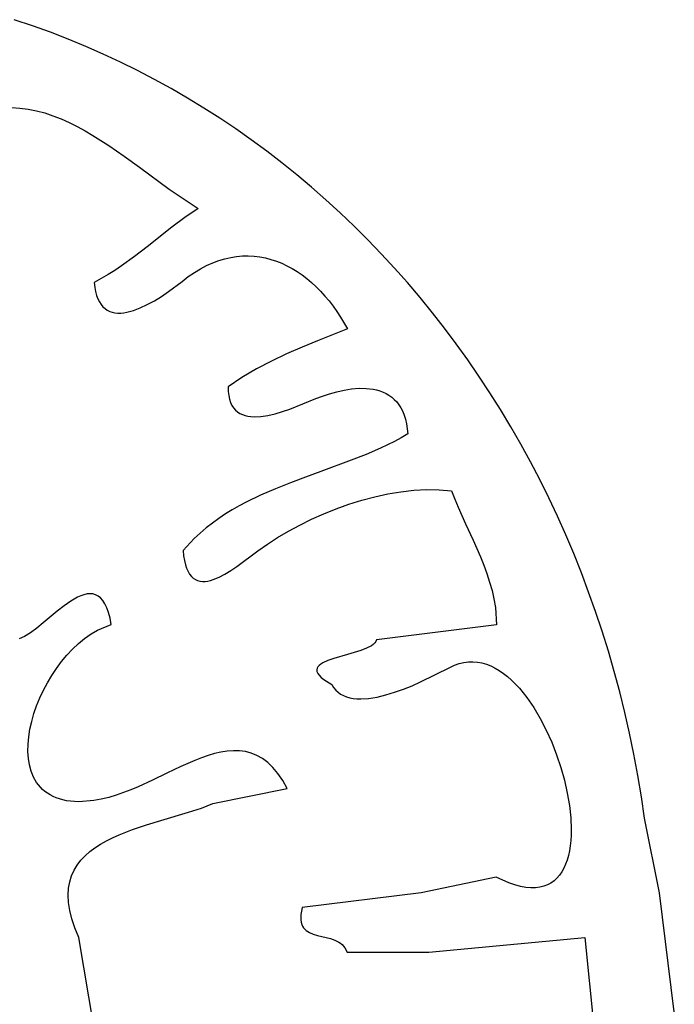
# Model space of a CAD drawing. Extents: x -38.8 to 24, y -17.1 to 3.4.
# Tile 6 of 29: x -35.836 to -35.396, y -3.074 to -2.412. Entities that reach past the tile are written whole.
import ezdxf

# ---------------------------------------------------------------- set-up
doc = ezdxf.new("R2010")
doc.units = 0

msp = doc.modelspace()

# ---------------------------------------------------------------- linework, layer by layer
at = {"color": 7, "linetype": 'CONTINUOUS'}
for p, q in [((-35.827715, -2.415908), (-35.83989, -2.411819)), ((-35.815651, -2.420267), (-35.827715, -2.415908)), ((-35.803701, -2.424893), (-35.815651, -2.420267)), ((-35.791867, -2.429784), (-35.803701, -2.424893)), ((-35.780154, -2.434937), (-35.791867, -2.429784)), ((-35.768564, -2.440349), (-35.780154, -2.434937)), ((-35.757101, -2.446016), (-35.768564, -2.440349)), ((-35.745766, -2.451937), (-35.757101, -2.446016)), ((-35.734564, -2.458108), (-35.745766, -2.451937)), ((-35.723497, -2.464526), (-35.734564, -2.458108)), ((-35.712568, -2.471189), (-35.723497, -2.464526)), ((-35.841654, -2.470904), (-35.836051, -2.471193)), ((-35.836051, -2.471193), (-35.830477, -2.471908)), ((-35.830477, -2.471908), (-35.824932, -2.473019)), ((-35.824932, -2.473019), (-35.819417, -2.4745)), ((-35.819417, -2.4745), (-35.813933, -2.476321)), ((-35.70178, -2.478094), (-35.712568, -2.471189)), ((-35.813933, -2.476321), (-35.808481, -2.478456)), ((-35.808481, -2.478456), (-35.80306, -2.480876)), ((-35.80306, -2.480876), (-35.797672, -2.483553)), ((-35.691137, -2.485238), (-35.70178, -2.478094)), ((-35.797672, -2.483553), (-35.792317, -2.48646)), ((-35.792317, -2.48646), (-35.786995, -2.489569)), ((-35.680641, -2.492617), (-35.691137, -2.485238)), ((-35.786995, -2.489569), (-35.776456, -2.496281)), ((-35.670296, -2.50023), (-35.680641, -2.492617)), ((-35.776456, -2.496281), (-35.766058, -2.503465)), ((-35.660104, -2.508073), (-35.670296, -2.50023)), ((-35.766058, -2.503465), (-35.755806, -2.510899)), ((-35.755806, -2.510899), (-35.73576, -2.525625)), ((-35.650068, -2.516144), (-35.660104, -2.508073)), ((-35.640192, -2.524439), (-35.650068, -2.516144)), ((-35.73576, -2.525625), (-35.716355, -2.538676)), ((-35.630478, -2.532956), (-35.640192, -2.524439)), ((-35.62093, -2.541691), (-35.630478, -2.532956)), ((-35.716355, -2.538676), (-35.725302, -2.54485)), ((-35.725302, -2.54485), (-35.733919, -2.551305)), ((-35.611551, -2.550643), (-35.62093, -2.541691)), ((-35.733919, -2.551305), (-35.750702, -2.56453)), ((-35.602343, -2.559808), (-35.611551, -2.550643)), ((-35.59331, -2.569183), (-35.602343, -2.559808)), ((-35.750702, -2.56453), (-35.759137, -2.571035)), ((-35.759137, -2.571035), (-35.767782, -2.577292)), ((-35.706589, -2.575225), (-35.702524, -2.573705)), ((-35.702524, -2.573705), (-35.698483, -2.572491)), ((-35.698483, -2.572491), (-35.694471, -2.571575)), ((-35.694471, -2.571575), (-35.690489, -2.570949)), ((-35.690489, -2.570949), (-35.686543, -2.570606)), ((-35.686543, -2.570606), (-35.682636, -2.570539)), ((-35.682636, -2.570539), (-35.678771, -2.570741)), ((-35.678771, -2.570741), (-35.674953, -2.571202)), ((-35.674953, -2.571202), (-35.671184, -2.571917)), ((-35.671184, -2.571917), (-35.667469, -2.572878)), ((-35.667469, -2.572878), (-35.663811, -2.574077)), ((-35.663811, -2.574077), (-35.660214, -2.575506)), ((-35.584454, -2.578766), (-35.59331, -2.569183)), ((-35.772225, -2.580287), (-35.776771, -2.58317)), ((-35.767782, -2.577292), (-35.772225, -2.580287)), ((-35.718893, -2.581692), (-35.714777, -2.579211)), ((-35.714777, -2.579211), (-35.710674, -2.577057)), ((-35.710674, -2.577057), (-35.706589, -2.575225)), ((-35.660214, -2.575506), (-35.656681, -2.577159)), ((-35.656681, -2.577159), (-35.653216, -2.579028)), ((-35.653216, -2.579028), (-35.649823, -2.581104)), ((-35.57578, -2.588553), (-35.584454, -2.578766)), ((-35.776771, -2.58317), (-35.786238, -2.588535)), ((-35.727149, -2.587667), (-35.723018, -2.584508)), ((-35.723018, -2.584508), (-35.718893, -2.581692)), ((-35.649823, -2.581104), (-35.646506, -2.583382)), ((-35.646506, -2.583382), (-35.643268, -2.585853)), ((-35.643268, -2.585853), (-35.640112, -2.58851)), ((-35.786238, -2.588535), (-35.785845, -2.591705)), ((-35.785845, -2.591705), (-35.785288, -2.594575)), ((-35.736241, -2.594552), (-35.727149, -2.587667)), ((-35.640112, -2.58851), (-35.637042, -2.591345)), ((-35.637042, -2.591345), (-35.634063, -2.594352)), ((-35.567288, -2.598542), (-35.57578, -2.588553)), ((-35.785288, -2.594575), (-35.784574, -2.597153)), ((-35.784574, -2.597153), (-35.78371, -2.599449)), ((-35.78371, -2.599449), (-35.782703, -2.601472)), ((-35.745746, -2.600714), (-35.74097, -2.597762)), ((-35.74097, -2.597762), (-35.736241, -2.594552)), ((-35.634063, -2.594352), (-35.631178, -2.597521)), ((-35.631178, -2.597521), (-35.628389, -2.600847)), ((-35.558984, -2.60873), (-35.567288, -2.598542)), ((-35.782703, -2.601472), (-35.78156, -2.603232)), ((-35.78156, -2.603232), (-35.780287, -2.604738)), ((-35.780287, -2.604738), (-35.778893, -2.606)), ((-35.778893, -2.606), (-35.777384, -2.607028)), ((-35.777384, -2.607028), (-35.775767, -2.60783)), ((-35.759794, -2.607275), (-35.755214, -2.605547)), ((-35.755214, -2.605547), (-35.750513, -2.603334)), ((-35.750513, -2.603334), (-35.745746, -2.600714)), ((-35.628389, -2.600847), (-35.625702, -2.604321)), ((-35.625702, -2.604321), (-35.623119, -2.607937)), ((-35.775767, -2.60783), (-35.77405, -2.608416)), ((-35.77405, -2.608416), (-35.772238, -2.608796)), ((-35.772238, -2.608796), (-35.77034, -2.608979)), ((-35.77034, -2.608979), (-35.768362, -2.608975)), ((-35.768362, -2.608975), (-35.766311, -2.608793)), ((-35.766311, -2.608793), (-35.764195, -2.608443)), ((-35.764195, -2.608443), (-35.759794, -2.607275)), ((-35.623119, -2.607937), (-35.620645, -2.611685)), ((-35.620645, -2.611685), (-35.616036, -2.619554)), ((-35.55087, -2.619114), (-35.558984, -2.60873)), ((-35.616036, -2.619554), (-35.636236, -2.627576)), ((-35.542948, -2.629692), (-35.55087, -2.619114)), ((-35.646568, -2.631834), (-35.65691, -2.636355)), ((-35.636236, -2.627576), (-35.646568, -2.631834)), ((-35.535222, -2.640459), (-35.542948, -2.629692)), ((-35.65691, -2.636355), (-35.667155, -2.641213)), ((-35.677196, -2.646483), (-35.682106, -2.649296)), ((-35.667155, -2.641213), (-35.677196, -2.646483)), ((-35.527695, -2.651414), (-35.535222, -2.640459)), ((-35.686924, -2.652239), (-35.696233, -2.658554)), ((-35.682106, -2.649296), (-35.686924, -2.652239)), ((-35.52037, -2.662554), (-35.527695, -2.651414)), ((-35.696233, -2.658554), (-35.696138, -2.661622)), ((-35.618262, -2.660739), (-35.613249, -2.65996)), ((-35.613249, -2.65996), (-35.60827, -2.659568)), ((-35.60827, -2.659568), (-35.603393, -2.659624)), ((-35.603393, -2.659624), (-35.598687, -2.660187)), ((-35.696138, -2.661622), (-35.695822, -2.664393)), ((-35.695822, -2.664393), (-35.695295, -2.666878)), ((-35.654846, -2.673531), (-35.637273, -2.666517)), ((-35.637273, -2.666517), (-35.632814, -2.664794)), ((-35.632814, -2.664794), (-35.628113, -2.663216)), ((-35.628113, -2.663216), (-35.623239, -2.661844)), ((-35.623239, -2.661844), (-35.618262, -2.660739)), ((-35.598687, -2.660187), (-35.596419, -2.660678)), ((-35.596419, -2.660678), (-35.59422, -2.661318)), ((-35.59422, -2.661318), (-35.592098, -2.662116)), ((-35.592098, -2.662116), (-35.590062, -2.663078)), ((-35.590062, -2.663078), (-35.588121, -2.664212)), ((-35.588121, -2.664212), (-35.586282, -2.665526)), ((-35.586282, -2.665526), (-35.584554, -2.667028)), ((-35.51325, -2.673875), (-35.52037, -2.662554)), ((-35.695295, -2.666878), (-35.694569, -2.66909)), ((-35.694569, -2.66909), (-35.693654, -2.67104)), ((-35.693654, -2.67104), (-35.692561, -2.672739)), ((-35.692561, -2.672739), (-35.691301, -2.674198)), ((-35.584554, -2.667028), (-35.582947, -2.668724)), ((-35.582947, -2.668724), (-35.581468, -2.670623)), ((-35.581468, -2.670623), (-35.580127, -2.672731)), ((-35.580127, -2.672731), (-35.578931, -2.675057)), ((-35.691301, -2.674198), (-35.689885, -2.67543)), ((-35.689885, -2.67543), (-35.688324, -2.676445)), ((-35.688324, -2.676445), (-35.686628, -2.677256)), ((-35.686628, -2.677256), (-35.684809, -2.677873)), ((-35.684809, -2.677873), (-35.682876, -2.678309)), ((-35.682876, -2.678309), (-35.680842, -2.678574)), ((-35.680842, -2.678574), (-35.678717, -2.67868)), ((-35.678717, -2.67868), (-35.674237, -2.678462)), ((-35.674237, -2.678462), (-35.669523, -2.677746)), ((-35.669523, -2.677746), (-35.664662, -2.676624)), ((-35.664662, -2.676624), (-35.659741, -2.675189)), ((-35.659741, -2.675189), (-35.654846, -2.673531)), ((-35.578931, -2.675057), (-35.57789, -2.677608)), ((-35.57789, -2.677608), (-35.577012, -2.680392)), ((-35.506337, -2.685375), (-35.51325, -2.673875)), ((-35.577012, -2.680392), (-35.576305, -2.683416)), ((-35.576305, -2.683416), (-35.575442, -2.690214)), ((-35.499636, -2.697052), (-35.506337, -2.685375)), ((-35.579898, -2.692781), (-35.584458, -2.695226)), ((-35.575442, -2.690214), (-35.579898, -2.692781)), ((-35.593855, -2.699793), (-35.603563, -2.704006)), ((-35.584458, -2.695226), (-35.593855, -2.699793)), ((-35.493149, -2.708901), (-35.499636, -2.697052)), ((-35.603563, -2.704006), (-35.613512, -2.707958)), ((-35.613512, -2.707958), (-35.633858, -2.715448)), ((-35.486879, -2.720921), (-35.493149, -2.708901)), ((-35.644116, -2.719169), (-35.654337, -2.722998)), ((-35.633858, -2.715448), (-35.644116, -2.719169)), ((-35.654337, -2.722998), (-35.664453, -2.727027)), ((-35.480829, -2.733108), (-35.486879, -2.720921)), ((-35.674393, -2.731347), (-35.684089, -2.736051)), ((-35.664453, -2.727027), (-35.674393, -2.731347)), ((-35.606341, -2.734812), (-35.597596, -2.73248)), ((-35.597596, -2.73248), (-35.588822, -2.730565)), ((-35.588822, -2.730565), (-35.580068, -2.729101)), ((-35.580068, -2.729101), (-35.571377, -2.728122)), ((-35.571377, -2.728122), (-35.562798, -2.727664)), ((-35.562798, -2.727664), (-35.554374, -2.727761)), ((-35.554374, -2.727761), (-35.546153, -2.728448)), ((-35.546153, -2.728448), (-35.543988, -2.733997)), ((-35.688823, -2.738576), (-35.69347, -2.741231)), ((-35.684089, -2.736051), (-35.688823, -2.738576)), ((-35.623568, -2.740586), (-35.615014, -2.737526)), ((-35.615014, -2.737526), (-35.606341, -2.734812)), ((-35.543988, -2.733997), (-35.541662, -2.739539)), ((-35.541662, -2.739539), (-35.536699, -2.750617)), ((-35.475002, -2.74546), (-35.480829, -2.733108)), ((-35.698021, -2.744029), (-35.702467, -2.74698)), ((-35.69347, -2.741231), (-35.698021, -2.744029)), ((-35.640133, -2.74761), (-35.631956, -2.743959)), ((-35.631956, -2.743959), (-35.623568, -2.740586)), ((-35.469401, -2.757974), (-35.475002, -2.74546)), ((-35.706801, -2.750096), (-35.711012, -2.753388)), ((-35.702467, -2.74698), (-35.706801, -2.750096)), ((-35.65567, -2.755605), (-35.648053, -2.751503)), ((-35.648053, -2.751503), (-35.640133, -2.74761)), ((-35.536699, -2.750617), (-35.531602, -2.761713)), ((-35.715092, -2.756869), (-35.719034, -2.760549)), ((-35.711012, -2.753388), (-35.715092, -2.756869)), ((-35.662938, -2.759881), (-35.65567, -2.755605)), ((-35.46403, -2.770647), (-35.469401, -2.757974)), ((-35.719034, -2.760549), (-35.726463, -2.768555)), ((-35.676243, -2.768814), (-35.669811, -2.764295)), ((-35.669811, -2.764295), (-35.662938, -2.759881)), ((-35.531602, -2.761713), (-35.526709, -2.772858)), ((-35.726463, -2.768555), (-35.7261, -2.772111)), ((-35.7261, -2.772111), (-35.725579, -2.775283)), ((-35.69041, -2.779363), (-35.676243, -2.768814)), ((-35.458891, -2.783475), (-35.46403, -2.770647)), ((-35.725579, -2.775283), (-35.724908, -2.778088)), ((-35.724908, -2.778088), (-35.724096, -2.78054)), ((-35.526709, -2.772858), (-35.524445, -2.778459)), ((-35.524445, -2.778459), (-35.52236, -2.784084)), ((-35.724096, -2.78054), (-35.723151, -2.782655)), ((-35.723151, -2.782655), (-35.72208, -2.784449)), ((-35.72208, -2.784449), (-35.720891, -2.785937)), ((-35.702335, -2.78652), (-35.698363, -2.784453)), ((-35.698363, -2.784453), (-35.694367, -2.782026)), ((-35.694367, -2.782026), (-35.69041, -2.779363)), ((-35.52236, -2.784084), (-35.520495, -2.789737)), ((-35.453987, -2.796457), (-35.458891, -2.783475)), ((-35.720891, -2.785937), (-35.719593, -2.787135)), ((-35.719593, -2.787135), (-35.718194, -2.788057)), ((-35.718194, -2.788057), (-35.7167, -2.788719)), ((-35.7167, -2.788719), (-35.715121, -2.789137)), ((-35.715121, -2.789137), (-35.713464, -2.789327)), ((-35.713464, -2.789327), (-35.711737, -2.789302)), ((-35.711737, -2.789302), (-35.709949, -2.78908)), ((-35.709949, -2.78908), (-35.708106, -2.788675)), ((-35.708106, -2.788675), (-35.706218, -2.788104)), ((-35.706218, -2.788104), (-35.702335, -2.78652)), ((-35.520495, -2.789737), (-35.518893, -2.795422)), ((-35.795169, -2.799002), (-35.797352, -2.799986)), ((-35.793041, -2.798261), (-35.795169, -2.799002)), ((-35.790975, -2.79779), (-35.793041, -2.798261)), ((-35.788979, -2.797615), (-35.790975, -2.79779)), ((-35.787063, -2.797766), (-35.788979, -2.797615)), ((-35.785233, -2.798269), (-35.787063, -2.797766)), ((-35.783498, -2.799151), (-35.785233, -2.798269)), ((-35.518893, -2.795422), (-35.517596, -2.801143)), ((-35.449321, -2.80959), (-35.453987, -2.796457)), ((-35.801849, -2.80257), (-35.806465, -2.805794)), ((-35.799582, -2.801184), (-35.801849, -2.80257)), ((-35.797352, -2.799986), (-35.799582, -2.801184)), ((-35.781867, -2.800441), (-35.783498, -2.799151)), ((-35.780347, -2.802165), (-35.781867, -2.800441)), ((-35.778947, -2.804352), (-35.780347, -2.802165)), ((-35.777674, -2.807027), (-35.778947, -2.804352)), ((-35.517596, -2.801143), (-35.516647, -2.806904)), ((-35.811136, -2.809438), (-35.820381, -2.817107)), ((-35.806465, -2.805794), (-35.811136, -2.809438)), ((-35.776538, -2.81022), (-35.777674, -2.807027)), ((-35.775545, -2.813958), (-35.776538, -2.81022)), ((-35.516647, -2.806904), (-35.51596, -2.818561)), ((-35.444896, -2.822869), (-35.449321, -2.80959)), ((-35.820381, -2.817107), (-35.824824, -2.820693)), ((-35.783886, -2.822079), (-35.774705, -2.818267)), ((-35.774705, -2.818267), (-35.775545, -2.813958)), ((-35.51596, -2.818561), (-35.596435, -2.828553)), ((-35.829061, -2.823819), (-35.833026, -2.826268)), ((-35.824824, -2.820693), (-35.829061, -2.823819)), ((-35.792601, -2.827692), (-35.78831, -2.824678)), ((-35.78831, -2.824678), (-35.783886, -2.822079)), ((-35.440716, -2.836294), (-35.444896, -2.822869)), ((-35.833026, -2.826268), (-35.836655, -2.827817)), ((-35.800725, -2.834825), (-35.796744, -2.831086)), ((-35.796744, -2.831086), (-35.792601, -2.827692)), ((-35.598658, -2.831629), (-35.599946, -2.832533)), ((-35.597624, -2.830668), (-35.598658, -2.831629)), ((-35.596874, -2.829645), (-35.597624, -2.830668)), ((-35.596435, -2.828553), (-35.596874, -2.829645)), ((-35.804527, -2.838873), (-35.800725, -2.834825)), ((-35.6161, -2.83842), (-35.625178, -2.841081)), ((-35.611477, -2.83709), (-35.6161, -2.83842)), ((-35.607095, -2.835696), (-35.611477, -2.83709)), ((-35.603177, -2.834193), (-35.607095, -2.835696)), ((-35.599946, -2.832533), (-35.603177, -2.834193)), ((-35.436783, -2.84986), (-35.440716, -2.836294)), ((-35.811533, -2.847756), (-35.808135, -2.843195)), ((-35.808135, -2.843195), (-35.804527, -2.838873)), ((-35.633913, -2.844893), (-35.635033, -2.845779)), ((-35.632546, -2.844056), (-35.633913, -2.844893)), ((-35.629187, -2.842506), (-35.632546, -2.844056)), ((-35.625178, -2.841081), (-35.629187, -2.842506)), ((-35.544057, -2.845682), (-35.540947, -2.844568)), ((-35.540947, -2.844568), (-35.537852, -2.843814)), ((-35.537852, -2.843814), (-35.534775, -2.843408)), ((-35.534775, -2.843408), (-35.53172, -2.843336)), ((-35.53172, -2.843336), (-35.528689, -2.843587)), ((-35.528689, -2.843587), (-35.525688, -2.844149)), ((-35.525688, -2.844149), (-35.522718, -2.845008)), ((-35.522718, -2.845008), (-35.519784, -2.846154)), ((-35.814707, -2.85252), (-35.811533, -2.847756)), ((-35.636424, -2.847721), (-35.636639, -2.848789)), ((-35.636639, -2.848789), (-35.636496, -2.84993)), ((-35.636496, -2.84993), (-35.635968, -2.851149)), ((-35.635879, -2.84672), (-35.636424, -2.847721)), ((-35.635968, -2.851149), (-35.635027, -2.852452)), ((-35.635033, -2.845779), (-35.635879, -2.84672)), ((-35.566847, -2.856933), (-35.547178, -2.847168)), ((-35.547178, -2.847168), (-35.544057, -2.845682)), ((-35.519784, -2.846154), (-35.51689, -2.847572)), ((-35.51689, -2.847572), (-35.514038, -2.849252)), ((-35.514038, -2.849252), (-35.511232, -2.85118)), ((-35.511232, -2.85118), (-35.508476, -2.853345)), ((-35.433101, -2.863565), (-35.436783, -2.84986)), ((-35.820319, -2.862518), (-35.817641, -2.857453)), ((-35.817641, -2.857453), (-35.814707, -2.85252)), ((-35.635027, -2.852452), (-35.633645, -2.853846)), ((-35.633645, -2.853846), (-35.631794, -2.855336)), ((-35.631794, -2.855336), (-35.626575, -2.858627)), ((-35.626575, -2.858627), (-35.625356, -2.860615)), ((-35.57258, -2.859415), (-35.566847, -2.856933)), ((-35.508476, -2.853345), (-35.505773, -2.855733)), ((-35.505773, -2.855733), (-35.503127, -2.858333)), ((-35.503127, -2.858333), (-35.500541, -2.861133)), ((-35.822726, -2.867681), (-35.820319, -2.862518)), ((-35.625356, -2.860615), (-35.623946, -2.862347)), ((-35.623946, -2.862347), (-35.622358, -2.863835)), ((-35.622358, -2.863835), (-35.620601, -2.865089)), ((-35.620601, -2.865089), (-35.618687, -2.866119)), ((-35.590345, -2.865635), (-35.584416, -2.863849)), ((-35.584416, -2.863849), (-35.578465, -2.861748)), ((-35.578465, -2.861748), (-35.57258, -2.859415)), ((-35.500541, -2.861133), (-35.498019, -2.86412)), ((-35.498019, -2.86412), (-35.495564, -2.867281)), ((-35.429672, -2.877406), (-35.433101, -2.863565)), ((-35.824847, -2.872906), (-35.822726, -2.867681)), ((-35.618687, -2.866119), (-35.616626, -2.866935)), ((-35.616626, -2.866935), (-35.61443, -2.867548)), ((-35.61443, -2.867548), (-35.612108, -2.867969)), ((-35.612108, -2.867969), (-35.609673, -2.868207)), ((-35.609673, -2.868207), (-35.607134, -2.868272)), ((-35.607134, -2.868272), (-35.601791, -2.86793)), ((-35.601791, -2.86793), (-35.596165, -2.867023)), ((-35.596165, -2.867023), (-35.590345, -2.865635)), ((-35.495564, -2.867281), (-35.490871, -2.874078)), ((-35.828166, -2.883403), (-35.826665, -2.878159)), ((-35.826665, -2.878159), (-35.824847, -2.872906)), ((-35.490871, -2.874078), (-35.486488, -2.881425)), ((-35.4265, -2.89138), (-35.429672, -2.877406)), ((-35.829335, -2.888604), (-35.828166, -2.883403)), ((-35.486488, -2.881425), (-35.482446, -2.889224)), ((-35.830155, -2.893725), (-35.829335, -2.888604)), ((-35.482446, -2.889224), (-35.478771, -2.897377)), ((-35.423587, -2.905485), (-35.4265, -2.89138)), ((-35.830611, -2.898733), (-35.830155, -2.893725)), ((-35.478771, -2.897377), (-35.475491, -2.905784)), ((-35.830689, -2.903592), (-35.830611, -2.898733)), ((-35.830372, -2.908265), (-35.830689, -2.903592)), ((-35.701021, -2.904079), (-35.705331, -2.905087)), ((-35.696787, -2.903402), (-35.701021, -2.904079)), ((-35.692634, -2.903095), (-35.696787, -2.903402)), ((-35.688566, -2.903194), (-35.692634, -2.903095)), ((-35.684587, -2.903737), (-35.688566, -2.903194)), ((-35.6807, -2.904761), (-35.684587, -2.903737)), ((-35.676911, -2.906304), (-35.6807, -2.904761)), ((-35.829645, -2.912719), (-35.830372, -2.908265)), ((-35.718683, -2.909725), (-35.727893, -2.913787)), ((-35.714166, -2.907947), (-35.718683, -2.909725)), ((-35.709715, -2.906389), (-35.714166, -2.907947)), ((-35.705331, -2.905087), (-35.709715, -2.906389)), ((-35.673222, -2.908403), (-35.676911, -2.906304)), ((-35.669638, -2.911096), (-35.673222, -2.908403)), ((-35.666164, -2.91442), (-35.669638, -2.911096)), ((-35.475491, -2.905784), (-35.472636, -2.914346)), ((-35.420936, -2.919717), (-35.423587, -2.905485)), ((-35.828492, -2.916918), (-35.829645, -2.912719)), ((-35.826899, -2.920826), (-35.828492, -2.916918)), ((-35.727893, -2.913787), (-35.737314, -2.918277)), ((-35.662802, -2.918412), (-35.666164, -2.91442)), ((-35.472636, -2.914346), (-35.470232, -2.922965)), ((-35.824849, -2.924408), (-35.826899, -2.920826)), ((-35.823649, -2.926066), (-35.824849, -2.924408)), ((-35.746911, -2.922894), (-35.756654, -2.927339)), ((-35.737314, -2.918277), (-35.746911, -2.922894)), ((-35.659558, -2.923111), (-35.662802, -2.918412)), ((-35.656435, -2.928553), (-35.659558, -2.923111)), ((-35.470232, -2.922965), (-35.468309, -2.931543)), ((-35.418551, -2.934074), (-35.420936, -2.919717)), ((-35.822328, -2.92763), (-35.823649, -2.926066)), ((-35.820886, -2.929094), (-35.822328, -2.92763)), ((-35.81932, -2.930455), (-35.820886, -2.929094)), ((-35.817628, -2.931708), (-35.81932, -2.930455)), ((-35.76651, -2.931311), (-35.77147, -2.933027)), ((-35.76157, -2.929403), (-35.76651, -2.931311)), ((-35.756654, -2.927339), (-35.76157, -2.929403)), ((-35.706438, -2.938545), (-35.656435, -2.928553)), ((-35.815809, -2.932848), (-35.817628, -2.931708)), ((-35.81386, -2.933872), (-35.815809, -2.932848)), ((-35.81178, -2.934775), (-35.81386, -2.933872)), ((-35.809567, -2.935552), (-35.81178, -2.934775)), ((-35.807218, -2.936199), (-35.809567, -2.935552)), ((-35.804732, -2.936712), (-35.807218, -2.936199)), ((-35.802107, -2.937086), (-35.804732, -2.936712)), ((-35.799341, -2.937317), (-35.802107, -2.937086)), ((-35.796432, -2.9374), (-35.799341, -2.937317)), ((-35.786431, -2.936641), (-35.796432, -2.9374)), ((-35.781435, -2.935729), (-35.786431, -2.936641)), ((-35.776447, -2.934512), (-35.781435, -2.935729)), ((-35.77147, -2.933027), (-35.776447, -2.934512)), ((-35.468309, -2.931543), (-35.466894, -2.93998)), ((-35.416435, -2.948553), (-35.418551, -2.934074)), ((-35.741378, -2.950053), (-35.722759, -2.944526)), ((-35.722759, -2.944526), (-35.714194, -2.941653)), ((-35.714194, -2.941653), (-35.706438, -2.938545)), ((-35.466894, -2.93998), (-35.466015, -2.948178)), ((-35.750963, -2.952953), (-35.741378, -2.950053)), ((-35.466015, -2.948178), (-35.4657, -2.956038)), ((-35.406435, -2.998553), (-35.416435, -2.948553)), ((-35.769517, -2.959638), (-35.765029, -2.957818)), ((-35.765029, -2.957818), (-35.760421, -2.956107)), ((-35.760421, -2.956107), (-35.750963, -2.952953)), ((-35.4657, -2.956038), (-35.465763, -2.959811)), ((-35.781968, -2.965907), (-35.778016, -2.963667)), ((-35.778016, -2.963667), (-35.773855, -2.961582)), ((-35.773855, -2.961582), (-35.769517, -2.959638)), ((-35.465978, -2.963462), (-35.466348, -2.966979)), ((-35.465763, -2.959811), (-35.465978, -2.963462)), ((-35.792288, -2.973712), (-35.789134, -2.970914)), ((-35.789134, -2.970914), (-35.785684, -2.968318)), ((-35.785684, -2.968318), (-35.781968, -2.965907)), ((-35.466877, -2.97035), (-35.467568, -2.973562)), ((-35.466348, -2.966979), (-35.466877, -2.97035)), ((-35.797593, -2.979973), (-35.795117, -2.976727)), ((-35.795117, -2.976727), (-35.792288, -2.973712)), ((-35.468425, -2.976604), (-35.46945, -2.979462)), ((-35.467568, -2.973562), (-35.468425, -2.976604)), ((-35.801364, -2.987222), (-35.799685, -2.983466)), ((-35.799685, -2.983466), (-35.797593, -2.979973)), ((-35.470649, -2.982125), (-35.472024, -2.984581)), ((-35.46945, -2.979462), (-35.470649, -2.982125)), ((-35.802602, -2.991256), (-35.801364, -2.987222)), ((-35.516189, -2.988074), (-35.566435, -2.998553)), ((-35.507537, -2.991968), (-35.516189, -2.988074)), ((-35.477241, -2.990575), (-35.479356, -2.992076)), ((-35.475317, -2.988818), (-35.477241, -2.990575)), ((-35.473579, -2.986815), (-35.475317, -2.988818)), ((-35.472024, -2.984581), (-35.473579, -2.986815)), ((-35.803635, -3.000217), (-35.803368, -2.995582)), ((-35.803368, -2.995582), (-35.802602, -2.991256)), ((-35.50355, -2.993338), (-35.507537, -2.991968)), ((-35.499786, -2.994339), (-35.50355, -2.993338)), ((-35.49624, -2.994985), (-35.499786, -2.994339)), ((-35.49291, -2.995287), (-35.49624, -2.994985)), ((-35.48979, -2.995258), (-35.49291, -2.995287)), ((-35.486879, -2.99491), (-35.48979, -2.995258)), ((-35.484172, -2.994255), (-35.486879, -2.99491)), ((-35.481665, -2.993306), (-35.484172, -2.994255)), ((-35.479356, -2.992076), (-35.481665, -2.993306)), ((-35.803371, -3.005176), (-35.803635, -3.000217)), ((-35.566435, -2.998553), (-35.646435, -3.008553)), ((-35.396435, -3.078553), (-35.406435, -2.998553)), ((-35.802549, -3.010473), (-35.803371, -3.005176)), ((-35.801138, -3.016125), (-35.802549, -3.010473)), ((-35.646435, -3.008553), (-35.646982, -3.010951)), ((-35.79911, -3.022147), (-35.801138, -3.016125)), ((-35.647317, -3.013123), (-35.647453, -3.015082)), ((-35.647453, -3.015082), (-35.647399, -3.016843)), ((-35.647399, -3.016843), (-35.647169, -3.018417)), ((-35.646982, -3.010951), (-35.647317, -3.013123)), ((-35.796435, -3.028553), (-35.79911, -3.022147)), ((-35.647169, -3.018417), (-35.646773, -3.019819)), ((-35.646773, -3.019819), (-35.646223, -3.02106)), ((-35.646223, -3.02106), (-35.645531, -3.022155)), ((-35.645531, -3.022155), (-35.644709, -3.023116)), ((-35.644709, -3.023116), (-35.643767, -3.023957)), ((-35.643767, -3.023957), (-35.641572, -3.025329)), ((-35.786435, -3.088553), (-35.796435, -3.028553)), ((-35.641572, -3.025329), (-35.639039, -3.026377)), ((-35.639039, -3.026377), (-35.636261, -3.027205)), ((-35.636261, -3.027205), (-35.630339, -3.028621)), ((-35.630339, -3.028621), (-35.627381, -3.029419)), ((-35.627381, -3.029419), (-35.624548, -3.030418)), ((-35.624548, -3.030418), (-35.621932, -3.031721)), ((-35.561435, -3.038553), (-35.456435, -3.028553)), ((-35.456435, -3.028553), (-35.446435, -3.128553)), ((-35.621932, -3.031721), (-35.620735, -3.03252)), ((-35.620735, -3.03252), (-35.619626, -3.033435)), ((-35.619626, -3.033435), (-35.618619, -3.034478)), ((-35.618619, -3.034478), (-35.617724, -3.035663)), ((-35.617724, -3.035663), (-35.616316, -3.038511)), ((-35.616316, -3.038511), (-35.561435, -3.038553))]:
    msp.add_line(p, q, dxfattribs=at)

doc.saveas('drawing.dxf')
